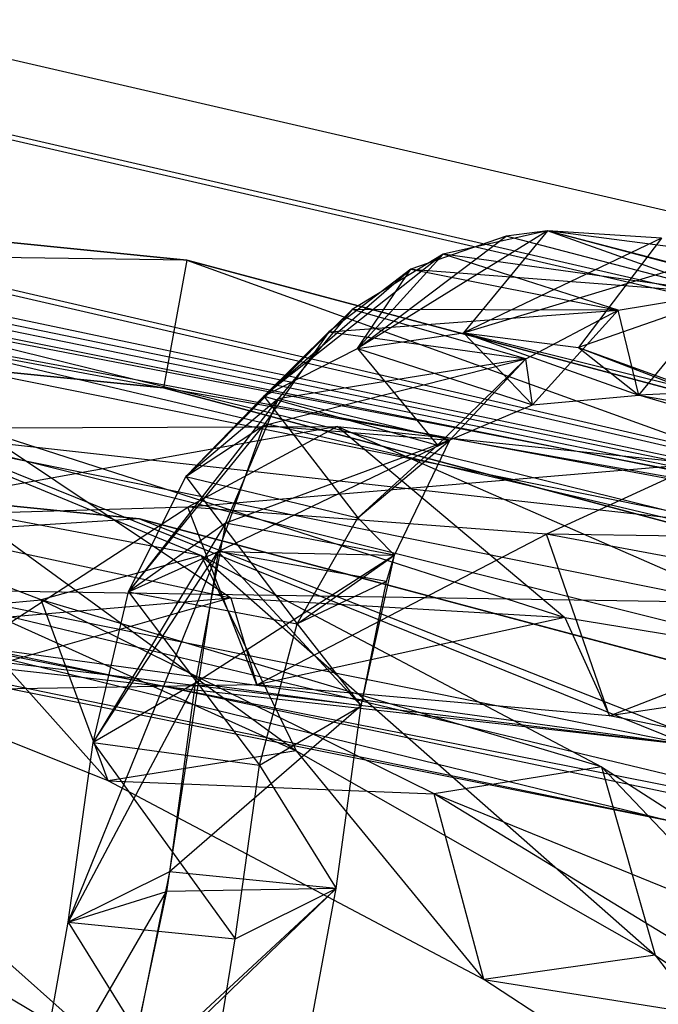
# Model space of a CAD drawing. Extents: x 5.4 to 34.8, y -14.7 to 14.7.
# Tile 230 of 251: x 22.5 to 23.4, y 13.1 to 14.6. Entities that reach past the tile are written whole.
import ezdxf

# ---------------------------------------------------------------- set-up
doc = ezdxf.new("R2010")
doc.units = 0
doc.header["$LTSCALE"] = 2.54
doc.layers.get('0').update_dxf_attribs({"color": 13, "linetype": 'CONTINUOUS'})

# ---------------------------------------------------------------- blocks, each defined once
blk = doc.blocks.new('BOHO_S_PM_7777_STL')
at = {"color": 0}
for p, q in [((24.6748, 14.0123, 7.6533), (22.1724, 14.59, 7.6533)), ((24.6748, 14.0123, 7.6533), (22.1724, 14.59, 7.6533)), ((22.1557, 14.4708, 7.4533), (24.6376, 13.8978, 7.4533)), ((22.1557, 14.4708, 7.4533), (24.6376, 13.8978, 7.4533)), ((22.1567, 14.4781, 7.8575), (24.6399, 13.9048, 7.8575)), ((22.1567, 14.4781, 7.8575), (24.6399, 13.9048, 7.8575)), ((22.7082, 14.2203, 10.1567), (20.3936, 14.451, 10.1567)), ((20.3936, 14.451, 9.9567), (22.6724, 14.0236, 9.9567)), ((20.3936, 14.451, 9.9567), (22.6724, 14.0236, 9.9567)), ((20.3936, 14.451, 9.9567), (22.7082, 14.2203, 9.9567)), ((20.3936, 14.451, 9.9567), (22.7082, 14.2203, 9.9567)), ((20.3936, 14.451, 9.9567), (22.7082, 14.2203, 10.1567)), ((20.3936, 14.451, 9.9567), (22.7082, 14.2203, 10.1567)), ((22.7082, 14.2203, 10.1567), (20.3936, 14.451, 10.1567)), ((23.2636, 14.2653, 7.485), (22.9712, 14.0839, 6.9447)), ((23.2636, 14.2653, 7.485), (22.9712, 14.0839, 6.9447)), ((23.2636, 14.2653, 7.485), (22.9712, 14.0839, 6.9447)), ((22.9712, 14.0839, 6.9447), (23.1997, 14.2572, 7.1896)), ((22.9712, 14.0839, 6.9447), (23.1997, 14.2572, 7.1896)), ((23.1997, 14.2572, 7.1896), (23.0531, 14.2062, 6.4594)), ((23.1997, 14.2572, 7.1896), (23.0531, 14.2062, 6.4594)), ((23.2636, 14.2653, 7.485), (23.1029, 14.2294, 6.7178)), ((23.2636, 14.2653, 7.485), (23.1029, 14.2294, 6.7178)), ((23.2636, 14.2653, 7.485), (23.1343, 14.1082, 7.7054)), ((23.2636, 14.2653, 7.485), (23.1343, 14.1082, 7.7054)), ((23.2636, 14.2653, 7.485), (23.1343, 14.1082, 7.7054)), ((23.2636, 14.2653, 7.485), (23.1997, 14.2572, 7.1896)), ((23.2636, 14.2653, 7.485), (23.1997, 14.2572, 7.1896)), ((23.5333, 14.1696, 7.5749), (23.1997, 14.2572, 7.1896)), ((23.5333, 14.1696, 7.5749), (23.1997, 14.2572, 7.1896)), ((23.4388, 14.2539, 8.2505), (23.2636, 14.2653, 7.485)), ((23.7087, 14.1497, 8.3299), (23.2636, 14.2653, 7.485)), ((23.4388, 14.2539, 8.2505), (23.2636, 14.2653, 7.485)), ((23.7087, 14.1497, 8.3299), (23.2636, 14.2653, 7.485)), ((23.5333, 14.1696, 7.5749), (23.2636, 14.2653, 7.485)), ((23.5333, 14.1696, 7.5749), (23.2636, 14.2653, 7.485)), ((23.5348, 14.2295, 8.6457), (23.2636, 14.2653, 7.485)), ((23.8048, 14.1212, 8.7192), (23.2636, 14.2653, 7.485)), ((23.5348, 14.2295, 8.6457), (23.2636, 14.2653, 7.485)), ((23.8048, 14.1212, 8.7192), (23.2636, 14.2653, 7.485)), ((23.5333, 14.1696, 7.5749), (23.2636, 14.2653, 7.485)), ((23.5333, 14.1696, 7.5749), (23.2636, 14.2653, 7.485)), ((22.7082, 14.2203, 10.1567), (20.3898, 14.2511, 10.1567)), ((20.3898, 14.2511, 10.1567), (22.6724, 14.0236, 10.1567)), ((22.7082, 14.2203, 10.1567), (20.3898, 14.2511, 10.1567)), ((22.6724, 14.0236, 10.1567), (20.3898, 14.2511, 9.9567)), ((20.3898, 14.2511, 9.9567), (22.6724, 14.0236, 9.9567)), ((22.6724, 14.0236, 10.1567), (20.3898, 14.2511, 9.9567)), ((20.3898, 14.2511, 10.1567), (22.6724, 14.0236, 10.1567)), ((20.3898, 14.2511, 9.9567), (22.6724, 14.0236, 9.9567)), ((22.1232, 14.2397, 7.4575), (24.5655, 13.6758, 7.4575)), ((22.1232, 14.2397, 7.4575), (24.5655, 13.6758, 7.4575)), ((24.5678, 13.6828, 7.8618), (22.1242, 14.247, 7.8618)), ((24.5678, 13.6828, 7.8618), (22.1242, 14.247, 7.8618)), ((23.4388, 14.2539, 8.2505), (23.1343, 14.1082, 7.7054)), ((23.4388, 14.2539, 8.2505), (23.1343, 14.1082, 7.7054)), ((23.4388, 14.2539, 8.2505), (23.3112, 14.0858, 8.4637)), ((23.4388, 14.2539, 8.2505), (23.3112, 14.0858, 8.4637)), ((23.1029, 14.2294, 6.7178), (22.8268, 14.011, 6.1841)), ((23.1029, 14.2294, 6.7178), (22.8268, 14.011, 6.1841)), ((23.1029, 14.2294, 6.7178), (22.9627, 14.1439, 5.952)), ((23.1029, 14.2294, 6.7178), (22.9627, 14.1439, 5.952)), ((23.1029, 14.2294, 6.7178), (22.9712, 14.0839, 6.9447)), ((23.1029, 14.2294, 6.7178), (22.9712, 14.0839, 6.9447)), ((23.5333, 14.1696, 7.5749), (23.1029, 14.2294, 6.7178)), ((23.5333, 14.1696, 7.5749), (23.1029, 14.2294, 6.7178)), ((23.372, 14.143, 6.8186), (23.1029, 14.2294, 6.7178)), ((23.372, 14.143, 6.8186), (23.1029, 14.2294, 6.7178)), ((23.1343, 14.1082, 7.7054), (23.5348, 14.2295, 8.6457)), ((23.1343, 14.1082, 7.7054), (23.5348, 14.2295, 8.6457)), ((22.7082, 14.2203, 10.1567), (22.6724, 14.0236, 10.1567)), ((22.7082, 14.2203, 10.1567), (22.6724, 14.0236, 10.1567)), ((22.7082, 14.2203, 9.9567), (22.6724, 14.0236, 9.9567)), ((22.7082, 14.2203, 9.9567), (22.6724, 14.0236, 9.9567)), ((24.9558, 13.6213, 10.1567), (22.7082, 14.2203, 10.1567)), ((22.7082, 14.2203, 9.9567), (24.8889, 13.4328, 9.9567)), ((22.7082, 14.2203, 9.9567), (24.8889, 13.4328, 9.9567)), ((22.7082, 14.2203, 9.9567), (24.9558, 13.6213, 9.9567)), ((22.7082, 14.2203, 9.9567), (24.9558, 13.6213, 9.9567)), ((22.7082, 14.2203, 9.9567), (24.9558, 13.6213, 10.1567)), ((22.7082, 14.2203, 9.9567), (24.9558, 13.6213, 10.1567)), ((22.7082, 14.2203, 9.9567), (22.7082, 14.2203, 10.1567)), ((24.9558, 13.6213, 10.1567), (22.7082, 14.2203, 10.1567)), ((22.7082, 14.2203, 9.9567), (22.7082, 14.2203, 10.1567)), ((22.8268, 14.011, 6.1841), (23.0531, 14.2062, 6.4594)), ((22.8268, 14.011, 6.1841), (23.0531, 14.2062, 6.4594)), ((23.0531, 14.2062, 6.4594), (22.9268, 14.1097, 5.7317)), ((23.0531, 14.2062, 6.4594), (22.9268, 14.1097, 5.7317)), ((22.9712, 14.0839, 6.9447), (23.0531, 14.2062, 6.4594)), ((22.9712, 14.0839, 6.9447), (23.0531, 14.2062, 6.4594)), ((23.0531, 14.2062, 6.4594), (23.372, 14.143, 6.8186)), ((23.0531, 14.2062, 6.4594), (23.372, 14.143, 6.8186)), ((23.0531, 14.2062, 6.4594), (23.5333, 14.1696, 7.5749)), ((23.0531, 14.2062, 6.4594), (23.5333, 14.1696, 7.5749)), ((23.6272, 14.1956, 9.0108), (23.3112, 14.0858, 8.4637)), ((23.6272, 14.1956, 9.0108), (23.3112, 14.0858, 8.4637)), ((24.5678, 13.6828, 7.8618), (22.1588, 14.1905, 7.7769)), ((24.5678, 13.6828, 7.8618), (22.1588, 14.1905, 7.7769)), ((22.1762, 14.1655, 7.5767), (24.5655, 13.6758, 7.4575)), ((22.1762, 14.1655, 7.5767), (24.5655, 13.6758, 7.4575)), ((22.1866, 14.173, 7.7547), (24.5678, 13.6828, 7.8618)), ((22.1866, 14.173, 7.7547), (24.5678, 13.6828, 7.8618)), ((23.372, 14.143, 6.8186), (23.5333, 14.1696, 7.5749)), ((23.372, 14.143, 6.8186), (23.5333, 14.1696, 7.5749)), ((23.372, 14.143, 6.8186), (23.5333, 14.1696, 7.5749)), ((23.4041, 14.0125, 7.7953), (23.5333, 14.1696, 7.5749)), ((23.4041, 14.0125, 7.7953), (23.5333, 14.1696, 7.5749)), ((23.4041, 14.0125, 7.7953), (23.5333, 14.1696, 7.5749)), ((22.2027, 14.1468, 7.6033), (24.5655, 13.6758, 7.4575)), ((22.2027, 14.1468, 7.6033), (24.5655, 13.6758, 7.4575)), ((24.5306, 13.5684, 7.6618), (22.2189, 14.1367, 7.703)), ((22.2189, 14.1367, 7.703), (24.5678, 13.6828, 7.8618)), ((22.2189, 14.1367, 7.703), (24.5678, 13.6828, 7.8618)), ((24.5306, 13.5684, 7.6618), (22.2189, 14.1367, 7.703)), ((22.9627, 14.1439, 5.952), (22.7071, 13.887, 5.4271)), ((22.9627, 14.1439, 5.952), (22.7071, 13.887, 5.4271)), ((22.9627, 14.1439, 5.952), (22.8268, 14.011, 6.1841)), ((22.9627, 14.1439, 5.952), (22.8268, 14.011, 6.1841)), ((22.9627, 14.1439, 5.952), (22.849, 14.0066, 5.1913)), ((22.9627, 14.1439, 5.952), (22.849, 14.0066, 5.1913)), ((22.9268, 14.1097, 5.7317), (23.372, 14.143, 6.8186)), ((22.9268, 14.1097, 5.7317), (23.372, 14.143, 6.8186)), ((23.372, 14.143, 6.8186), (22.9627, 14.1439, 5.952)), ((23.372, 14.143, 6.8186), (22.9627, 14.1439, 5.952)), ((23.23, 14.0682, 6.0653), (22.9627, 14.1439, 5.952)), ((23.23, 14.0682, 6.0653), (22.9627, 14.1439, 5.952)), ((23.23, 14.0682, 6.0653), (23.372, 14.143, 6.8186)), ((23.23, 14.0682, 6.0653), (23.372, 14.143, 6.8186)), ((23.23, 14.0682, 6.0653), (23.372, 14.143, 6.8186)), ((23.2403, 13.9975, 7.0455), (23.372, 14.143, 6.8186)), ((23.2403, 13.9975, 7.0455), (23.372, 14.143, 6.8186)), ((23.4041, 14.0125, 7.7953), (23.372, 14.143, 6.8186)), ((23.4041, 14.0125, 7.7953), (23.372, 14.143, 6.8186)), ((22.233, 14.1096, 7.6618), (24.5306, 13.5684, 7.6618)), ((24.5655, 13.6758, 7.4575), (22.233, 14.1096, 7.6618)), ((22.233, 14.1096, 7.6618), (24.5306, 13.5684, 7.6618)), ((24.5655, 13.6758, 7.4575), (22.233, 14.1096, 7.6618)), ((22.7071, 13.887, 5.4271), (22.9268, 14.1097, 5.7317)), ((22.7071, 13.887, 5.4271), (22.9268, 14.1097, 5.7317)), ((22.9268, 14.1097, 5.7317), (22.8262, 13.9656, 5.0094)), ((22.9268, 14.1097, 5.7317), (22.8262, 13.9656, 5.0094)), ((22.8268, 14.011, 6.1841), (22.9268, 14.1097, 5.7317)), ((22.8268, 14.011, 6.1841), (22.9268, 14.1097, 5.7317)), ((22.9268, 14.1097, 5.7317), (23.23, 14.0682, 6.0653)), ((22.9268, 14.1097, 5.7317), (23.23, 14.0682, 6.0653)), ((22.9712, 14.0839, 6.9447), (23.1343, 14.1082, 7.7054)), ((22.9712, 14.0839, 6.9447), (23.1343, 14.1082, 7.7054)), ((23.1343, 14.1082, 7.7054), (23.3112, 14.0858, 8.4637)), ((23.1343, 14.1082, 7.7054), (23.3112, 14.0858, 8.4637)), ((23.1343, 14.1082, 7.7054), (23.4041, 14.0125, 7.7953)), ((23.1343, 14.1082, 7.7054), (23.4041, 14.0125, 7.7953)), ((23.1343, 14.1082, 7.7054), (23.2403, 13.9975, 7.0455)), ((23.1343, 14.1082, 7.7054), (23.2403, 13.9975, 7.0455)), ((23.1343, 14.1082, 7.7054), (23.5014, 14.0168, 9.2164)), ((23.1343, 14.1082, 7.7054), (23.5014, 14.0168, 9.2164)), ((23.1343, 14.1082, 7.7054), (23.4041, 14.0125, 7.7953)), ((22.8268, 14.011, 6.1841), (22.9712, 14.0839, 6.9447)), ((22.8268, 14.011, 6.1841), (22.9712, 14.0839, 6.9447)), ((22.8268, 14.011, 6.1841), (22.9712, 14.0839, 6.9447)), ((22.9712, 14.0839, 6.9447), (23.2403, 13.9975, 7.0455)), ((22.9712, 14.0839, 6.9447), (23.2403, 13.9975, 7.0455)), ((22.9712, 14.0839, 6.9447), (23.0941, 13.9353, 6.2974)), ((22.9712, 14.0839, 6.9447), (23.0941, 13.9353, 6.2974)), ((23.3112, 14.0858, 8.4637), (23.5014, 14.0168, 9.2164)), ((23.3112, 14.0858, 8.4637), (23.5014, 14.0168, 9.2164)), ((23.3112, 14.0858, 8.4637), (23.5811, 13.9816, 8.5431)), ((23.3112, 14.0858, 8.4637), (23.5811, 13.9816, 8.5431)), ((23.3112, 14.0858, 8.4637), (23.4041, 14.0125, 7.7953)), ((23.3112, 14.0858, 8.4637), (23.4041, 14.0125, 7.7953)), ((23.5653, 13.8106, 12.1533), (22.3135, 14.0637, 12.1533)), ((23.5653, 13.8106, 12.1533), (22.3135, 14.0637, 12.1533)), ((22.8262, 13.9656, 5.0094), (23.23, 14.0682, 6.0653)), ((22.8262, 13.9656, 5.0094), (23.23, 14.0682, 6.0653)), ((23.23, 14.0682, 6.0653), (22.849, 14.0066, 5.1913)), ((23.23, 14.0682, 6.0653), (22.849, 14.0066, 5.1913)), ((23.0941, 13.9353, 6.2974), (23.23, 14.0682, 6.0653)), ((23.0941, 13.9353, 6.2974), (23.23, 14.0682, 6.0653)), ((23.1133, 13.9432, 5.3182), (23.23, 14.0682, 6.0653)), ((23.1133, 13.9432, 5.3182), (23.23, 14.0682, 6.0653)), ((23.1133, 13.9432, 5.3182), (23.23, 14.0682, 6.0653)), ((23.2403, 13.9975, 7.0455), (23.23, 14.0682, 6.0653)), ((23.2403, 13.9975, 7.0455), (23.23, 14.0682, 6.0653)), ((22.6357, 13.8221, 4.4547), (20.386, 14.0463, 4.4547)), ((20.386, 14.0463, 4.4547), (22.6357, 13.8221, 4.6547)), ((20.386, 14.0463, 4.4547), (22.6357, 13.8221, 4.6547)), ((20.386, 14.0463, 4.6547), (22.6357, 13.8221, 4.6547)), ((22.6357, 13.8221, 4.4547), (20.386, 14.0463, 4.4547)), ((20.386, 14.0463, 4.6547), (22.6357, 13.8221, 4.6547)), ((22.1195, 14.017, 12.0247), (22.8765, 13.4651, 12.7274)), ((22.1195, 14.017, 12.0247), (22.8765, 13.4651, 12.7274)), ((22.1195, 14.017, 12.0247), (22.7303, 13.7659, 12.7192)), ((22.1195, 14.017, 12.0247), (22.7303, 13.7659, 12.7192)), ((24.9558, 13.6213, 10.1567), (22.6724, 14.0236, 10.1567)), ((22.6724, 14.0236, 10.1567), (24.8889, 13.4328, 10.1567)), ((24.9558, 13.6213, 10.1567), (22.6724, 14.0236, 10.1567)), ((24.8889, 13.4328, 10.1567), (22.6724, 14.0236, 9.9567)), ((22.6724, 14.0236, 9.9567), (24.8889, 13.4328, 9.9567)), ((24.8889, 13.4328, 10.1567), (22.6724, 14.0236, 9.9567)), ((22.6724, 14.0236, 10.1567), (24.8889, 13.4328, 10.1567)), ((22.6724, 14.0236, 10.1567), (22.6724, 14.0236, 9.9567)), ((22.6724, 14.0236, 10.1567), (22.6724, 14.0236, 9.9567)), ((22.6724, 14.0236, 9.9567), (24.8889, 13.4328, 9.9567)), ((23.2403, 13.9975, 7.0455), (23.4041, 14.0125, 7.7953)), ((23.2403, 13.9975, 7.0455), (23.4041, 14.0125, 7.7953)), ((23.5014, 14.0168, 9.2164), (23.4041, 14.0125, 7.7953)), ((23.5014, 14.0168, 9.2164), (23.4041, 14.0125, 7.7953)), ((23.4041, 14.0125, 7.7953), (23.5811, 13.9816, 8.5431)), ((23.4041, 14.0125, 7.7953), (23.5811, 13.9816, 8.5431)), ((23.7714, 13.9047, 9.2842), (23.4041, 14.0125, 7.7953)), ((23.7714, 13.9047, 9.2842), (23.4041, 14.0125, 7.7953)), ((22.849, 14.0066, 5.1913), (22.6184, 13.7096, 4.6768)), ((22.849, 14.0066, 5.1913), (22.6184, 13.7096, 4.6768)), ((22.7071, 13.887, 5.4271), (22.8268, 14.011, 6.1841)), ((22.7071, 13.887, 5.4271), (22.8268, 14.011, 6.1841)), ((22.7071, 13.887, 5.4271), (22.8268, 14.011, 6.1841)), ((22.849, 14.0066, 5.1913), (22.7071, 13.887, 5.4271)), ((22.849, 14.0066, 5.1913), (22.7071, 13.887, 5.4271)), ((22.849, 14.0066, 5.1913), (22.768, 13.8152, 4.4391)), ((22.849, 14.0066, 5.1913), (22.768, 13.8152, 4.4391)), ((22.8268, 14.011, 6.1841), (23.0941, 13.9353, 6.2974)), ((22.8268, 14.011, 6.1841), (23.0941, 13.9353, 6.2974)), ((22.8268, 14.011, 6.1841), (22.9715, 13.8236, 5.554)), ((22.8268, 14.011, 6.1841), (22.9715, 13.8236, 5.554)), ((23.1133, 13.9432, 5.3182), (22.849, 14.0066, 5.1913)), ((23.1133, 13.9432, 5.3182), (22.849, 14.0066, 5.1913)), ((23.0941, 13.9353, 6.2974), (23.2403, 13.9975, 7.0455)), ((23.0941, 13.9353, 6.2974), (23.2403, 13.9975, 7.0455)), ((22.9405, 13.9641, 8.1653), (22.1588, 13.8234, 7.2098)), ((22.9405, 13.9641, 8.1653), (22.1588, 13.8234, 7.2098)), ((23.5653, 13.8106, 12.1533), (22.2961, 13.952, 12.3575)), ((22.2961, 13.952, 12.3575), (24.7524, 13.3396, 12.3575)), ((23.5653, 13.8106, 12.1533), (22.2961, 13.952, 12.3575)), ((22.2961, 13.952, 12.3575), (23.4815, 13.4745, 12.3618)), ((22.2961, 13.952, 12.3575), (24.7524, 13.3396, 12.3575)), ((22.2961, 13.952, 12.3575), (23.4815, 13.4745, 12.3618)), ((22.3843, 13.962, 7.3511), (22.9405, 13.9641, 8.1653)), ((22.3843, 13.962, 7.3511), (22.9405, 13.9641, 8.1653)), ((22.3843, 13.962, 7.3511), (22.776, 13.7006, 7.8345)), ((22.3843, 13.962, 7.3511), (22.776, 13.7006, 7.8345)), ((22.3843, 13.962, 7.3511), (23.2902, 13.6701, 8.5819)), ((22.3843, 13.962, 7.3511), (23.2902, 13.6701, 8.5819)), ((22.6184, 13.7096, 4.6768), (22.8262, 13.9656, 5.0094)), ((22.6184, 13.7096, 4.6768), (22.8262, 13.9656, 5.0094)), ((22.7071, 13.887, 5.4271), (22.8262, 13.9656, 5.0094)), ((22.7071, 13.887, 5.4271), (22.8262, 13.9656, 5.0094)), ((22.9405, 13.9641, 8.1653), (22.7099, 13.84, 8.0189)), ((22.9405, 13.9641, 8.1653), (22.7099, 13.84, 8.0189)), ((22.8262, 13.9656, 5.0094), (22.7568, 13.7719, 4.2956)), ((22.8262, 13.9656, 5.0094), (22.7568, 13.7719, 4.2956)), ((22.8262, 13.9656, 5.0094), (23.1133, 13.9432, 5.3182)), ((22.8262, 13.9656, 5.0094), (23.1133, 13.9432, 5.3182)), ((22.9405, 13.9641, 8.1653), (23.2902, 13.6701, 8.5819)), ((22.9405, 13.9641, 8.1653), (23.2902, 13.6701, 8.5819)), ((22.9405, 13.9641, 8.1653), (23.8032, 13.5867, 9.3192)), ((22.9405, 13.9641, 8.1653), (23.8032, 13.5867, 9.3192)), ((22.9405, 13.9641, 8.1653), (23.4975, 13.9068, 8.9712)), ((22.9405, 13.9641, 8.1653), (23.4975, 13.9068, 8.9712)), ((22.2949, 13.9447, 11.9533), (23.5362, 13.6938, 11.9533)), ((22.2949, 13.9447, 11.9533), (23.5362, 13.6938, 11.9533)), ((22.7568, 13.7719, 4.2956), (23.1133, 13.9432, 5.3182)), ((22.7568, 13.7719, 4.2956), (23.1133, 13.9432, 5.3182)), ((23.1133, 13.9432, 5.3182), (22.768, 13.8152, 4.4391)), ((23.1133, 13.9432, 5.3182), (22.768, 13.8152, 4.4391)), ((22.9715, 13.8236, 5.554), (23.1133, 13.9432, 5.3182)), ((22.9715, 13.8236, 5.554), (23.1133, 13.9432, 5.3182)), ((23.0279, 13.766, 4.5808), (23.1133, 13.9432, 5.3182)), ((23.0279, 13.766, 4.5808), (23.1133, 13.9432, 5.3182)), ((23.0279, 13.766, 4.5808), (23.1133, 13.9432, 5.3182)), ((23.0941, 13.9353, 6.2974), (23.1133, 13.9432, 5.3182)), ((23.0941, 13.9353, 6.2974), (23.1133, 13.9432, 5.3182)), ((22.4842, 13.6977, 12.5618), (21.8846, 13.924, 11.863)), ((22.7303, 13.7659, 12.7192), (21.8846, 13.924, 11.863)), ((22.4842, 13.6977, 12.5618), (21.8846, 13.924, 11.863)), ((22.7303, 13.7659, 12.7192), (21.8846, 13.924, 11.863)), ((22.9715, 13.8236, 5.554), (23.0941, 13.9353, 6.2974)), ((22.9715, 13.8236, 5.554), (23.0941, 13.9353, 6.2974)), ((23.4975, 13.9068, 8.9712), (22.7099, 13.84, 8.0189)), ((23.4975, 13.9068, 8.9712), (22.7099, 13.84, 8.0189)), ((23.4975, 13.9068, 8.9712), (23.262, 13.7985, 8.8201)), ((23.4975, 13.9068, 8.9712), (23.262, 13.7985, 8.8201)), ((21.8316, 13.9034, 6.5329), (22.776, 13.7006, 7.8345)), ((21.8316, 13.9034, 6.5329), (22.776, 13.7006, 7.8345)), ((22.6184, 13.7096, 4.6768), (22.7071, 13.887, 5.4271)), ((22.6184, 13.7096, 4.6768), (22.7071, 13.887, 5.4271)), ((22.6184, 13.7096, 4.6768), (22.7071, 13.887, 5.4271)), ((22.7071, 13.887, 5.4271), (22.9715, 13.8236, 5.554)), ((22.7071, 13.887, 5.4271), (22.9715, 13.8236, 5.554)), ((22.7071, 13.887, 5.4271), (22.8783, 13.6604, 4.8185)), ((22.7071, 13.887, 5.4271), (22.8783, 13.6604, 4.8185)), ((22.7099, 13.84, 8.0189), (22.1588, 13.8234, 7.2098)), ((22.7099, 13.84, 8.0189), (22.1588, 13.8234, 7.2098)), ((22.2738, 13.5573, 7.2874), (22.7099, 13.84, 8.0189)), ((22.2738, 13.5573, 7.2874), (22.7099, 13.84, 8.0189)), ((22.8164, 13.5669, 8.0828), (22.7099, 13.84, 8.0189)), ((22.8164, 13.5669, 8.0828), (22.7099, 13.84, 8.0189)), ((23.262, 13.7985, 8.8201), (22.7099, 13.84, 8.0189)), ((23.262, 13.7985, 8.8201), (22.7099, 13.84, 8.0189)), ((22.6357, 13.8221, 4.4547), (21.6707, 13.7619, 4.4547)), ((22.6357, 13.8221, 4.4547), (21.6707, 13.7619, 4.4547)), ((22.6357, 13.8221, 4.6547), (21.6707, 13.7619, 4.6547)), ((22.6357, 13.8221, 4.6547), (21.6707, 13.7619, 4.6547)), ((22.768, 13.8152, 4.4391), (22.5645, 13.478, 3.9392)), ((22.768, 13.8152, 4.4391), (22.5645, 13.478, 3.9392)), ((22.768, 13.8152, 4.4391), (22.6184, 13.7096, 4.6768)), ((22.768, 13.8152, 4.4391), (22.6184, 13.7096, 4.6768)), ((24.8204, 13.2398, 4.4547), (22.6357, 13.8221, 4.4547)), ((22.6357, 13.8221, 4.4547), (24.8204, 13.2398, 4.6547)), ((22.6357, 13.8221, 4.4547), (24.8204, 13.2398, 4.6547)), ((22.6357, 13.8221, 4.4547), (22.6357, 13.8221, 4.6547)), ((22.6357, 13.8221, 4.6547), (24.8204, 13.2398, 4.6547)), ((22.6357, 13.8221, 4.4547), (22.6357, 13.8221, 4.6547)), ((22.6357, 13.8221, 4.4547), (23.9147, 13.3193, 4.4547)), ((22.6357, 13.8221, 4.4547), (23.9147, 13.3193, 4.4547)), ((24.8204, 13.2398, 4.4547), (22.6357, 13.8221, 4.4547)), ((22.6357, 13.8221, 4.6547), (24.8204, 13.2398, 4.6547)), ((22.6357, 13.8221, 4.6547), (23.9147, 13.3193, 4.6547)), ((22.6357, 13.8221, 4.6547), (23.9147, 13.3193, 4.6547)), ((22.768, 13.8152, 4.4391), (22.7211, 13.5693, 3.6999)), ((22.768, 13.8152, 4.4391), (22.7211, 13.5693, 3.6999)), ((23.0279, 13.766, 4.5808), (22.768, 13.8152, 4.4391)), ((23.0279, 13.766, 4.5808), (22.768, 13.8152, 4.4391)), ((22.8783, 13.6604, 4.8185), (22.9715, 13.8236, 5.554)), ((22.8783, 13.6604, 4.8185), (22.9715, 13.8236, 5.554)), ((22.9715, 13.8236, 5.554), (23.0279, 13.766, 4.5808)), ((22.9715, 13.8236, 5.554), (23.0279, 13.766, 4.5808)), ((22.8164, 13.5669, 8.0828), (23.262, 13.7985, 8.8201)), ((22.8164, 13.5669, 8.0828), (23.262, 13.7985, 8.8201)), ((23.359, 13.5189, 8.8692), (23.262, 13.7985, 8.8201)), ((23.359, 13.5189, 8.8692), (23.262, 13.7985, 8.8201)), ((23.8125, 13.6961, 9.6093), (23.262, 13.7985, 8.8201)), ((24.0526, 13.787, 9.7644), (23.262, 13.7985, 8.8201)), ((23.8125, 13.6961, 9.6093), (23.262, 13.7985, 8.8201)), ((24.0526, 13.787, 9.7644), (23.262, 13.7985, 8.8201)), ((22.5259, 13.2014, 3.2236), (22.7568, 13.7719, 4.2956)), ((22.5259, 13.2014, 3.2236), (22.7568, 13.7719, 4.2956)), ((22.5645, 13.478, 3.9392), (22.7568, 13.7719, 4.2956)), ((22.5645, 13.478, 3.9392), (22.7568, 13.7719, 4.2956)), ((22.6184, 13.7096, 4.6768), (22.7568, 13.7719, 4.2956)), ((22.6184, 13.7096, 4.6768), (22.7568, 13.7719, 4.2956)), ((22.7568, 13.7719, 4.2956), (22.6816, 13.2788, 2.9788)), ((22.7568, 13.7719, 4.2956), (22.6816, 13.2788, 2.9788)), ((23.0155, 13.7257, 4.4402), (22.7568, 13.7719, 4.2956)), ((22.7568, 13.7719, 4.2956), (23.0279, 13.766, 4.5808)), ((23.0155, 13.7257, 4.4402), (22.7568, 13.7719, 4.2956)), ((22.9767, 13.5345, 3.8537), (22.7568, 13.7719, 4.2956)), ((22.9767, 13.5345, 3.8537), (22.7568, 13.7719, 4.2956)), ((22.7568, 13.7719, 4.2956), (23.0279, 13.766, 4.5808)), ((23.9147, 13.3193, 4.4547), (21.6707, 13.7619, 4.4547)), ((23.9147, 13.3193, 4.6547), (21.6707, 13.7619, 4.4547)), ((23.9147, 13.3193, 4.4547), (21.6707, 13.7619, 4.4547)), ((23.9147, 13.3193, 4.6547), (21.6707, 13.7619, 4.4547)), ((23.9147, 13.3193, 4.6547), (21.6707, 13.7619, 4.6547)), ((23.9147, 13.3193, 4.6547), (21.6707, 13.7619, 4.6547)), ((22.7303, 13.7659, 12.7192), (22.4842, 13.6977, 12.5618)), ((22.7303, 13.7659, 12.7192), (22.4842, 13.6977, 12.5618)), ((23.0279, 13.766, 4.5808), (22.7211, 13.5693, 3.6999)), ((23.0279, 13.766, 4.5808), (22.7211, 13.5693, 3.6999)), ((22.7303, 13.7659, 12.7192), (22.8765, 13.4651, 12.7274)), ((22.7303, 13.7659, 12.7192), (22.8765, 13.4651, 12.7274)), ((22.7303, 13.7659, 12.7192), (23.4293, 13.151, 13.3333)), ((22.7303, 13.7659, 12.7192), (23.4293, 13.151, 13.3333)), ((22.7303, 13.7659, 12.7192), (23.3464, 13.4408, 13.3773)), ((22.7303, 13.7659, 12.7192), (23.3464, 13.4408, 13.3773)), ((22.8783, 13.6604, 4.8185), (23.0279, 13.766, 4.5808)), ((22.8783, 13.6604, 4.8185), (23.0279, 13.766, 4.5808)), ((22.8783, 13.6604, 4.8185), (23.0279, 13.766, 4.5808)), ((22.9767, 13.5345, 3.8537), (23.0279, 13.766, 4.5808)), ((22.9767, 13.5345, 3.8537), (23.0279, 13.766, 4.5808)), ((23.0155, 13.7257, 4.4402), (23.0279, 13.766, 4.5808)), ((23.0155, 13.7257, 4.4402), (23.0279, 13.766, 4.5808)), ((23.0155, 13.7257, 4.4402), (22.8783, 13.6604, 4.8185)), ((23.0155, 13.7257, 4.4402), (22.8783, 13.6604, 4.8185)), ((22.9767, 13.5345, 3.8537), (23.0155, 13.7257, 4.4402)), ((22.9767, 13.5345, 3.8537), (23.0155, 13.7257, 4.4402)), ((22.259, 13.7141, 11.9575), (24.4313, 13.1937, 11.9575)), ((22.259, 13.7141, 11.9575), (24.4313, 13.1937, 11.9575)), ((22.259, 13.7141, 11.9575), (23.5362, 13.6938, 11.9533)), ((22.259, 13.7141, 11.9575), (23.5362, 13.6938, 11.9533)), ((23.4815, 13.4745, 12.3618), (22.2601, 13.7214, 12.3618)), ((23.4815, 13.4745, 12.3618), (22.2601, 13.7214, 12.3618)), ((22.3231, 13.7148, 12.0944), (22.5872, 13.4188, 12.5216)), ((22.3231, 13.7148, 12.0944), (22.5872, 13.4188, 12.5216)), ((22.3231, 13.7148, 12.0944), (22.8765, 13.4651, 12.7274)), ((22.3231, 13.7148, 12.0944), (22.8765, 13.4651, 12.7274)), ((22.5645, 13.478, 3.9392), (22.6184, 13.7096, 4.6768)), ((22.5645, 13.478, 3.9392), (22.6184, 13.7096, 4.6768)), ((22.5645, 13.478, 3.9392), (22.6184, 13.7096, 4.6768)), ((22.6184, 13.7096, 4.6768), (22.8783, 13.6604, 4.8185)), ((22.6184, 13.7096, 4.6768), (22.8783, 13.6604, 4.8185)), ((22.6184, 13.7096, 4.6768), (22.8201, 13.4433, 4.093)), ((22.6184, 13.7096, 4.6768), (22.8201, 13.4433, 4.093)), ((21.7535, 13.6123, 6.324), (22.776, 13.7006, 7.8345)), ((21.7535, 13.6123, 6.324), (22.776, 13.7006, 7.8345)), ((22.0086, 13.6519, 11.8393), (22.4842, 13.6977, 12.5618)), ((22.0086, 13.6519, 11.8393), (22.4842, 13.6977, 12.5618)), ((22.776, 13.7006, 7.8345), (22.2738, 13.5573, 7.2874)), ((22.776, 13.7006, 7.8345), (22.2738, 13.5573, 7.2874)), ((22.5872, 13.4188, 12.5216), (22.4842, 13.6977, 12.5618)), ((22.5872, 13.4188, 12.5216), (22.4842, 13.6977, 12.5618)), ((23.0893, 13.3989, 13.2284), (22.4842, 13.6977, 12.5618)), ((23.3464, 13.4408, 13.3773), (22.4842, 13.6977, 12.5618)), ((23.0893, 13.3989, 13.2284), (22.4842, 13.6977, 12.5618)), ((23.3464, 13.4408, 13.3773), (22.4842, 13.6977, 12.5618)), ((22.776, 13.7006, 7.8345), (22.8164, 13.5669, 8.0828)), ((22.776, 13.7006, 7.8345), (22.8164, 13.5669, 8.0828)), ((22.776, 13.7006, 7.8345), (23.2902, 13.6701, 8.5819)), ((22.776, 13.7006, 7.8345), (23.2902, 13.6701, 8.5819)), ((23.359, 13.5189, 8.8692), (23.8125, 13.6961, 9.6093)), ((23.359, 13.5189, 8.8692), (23.8125, 13.6961, 9.6093)), ((24.4313, 13.1937, 11.9575), (22.1798, 13.6681, 12.0614)), ((22.1798, 13.6681, 12.0614), (23.4524, 13.3577, 12.1618)), ((22.1798, 13.6681, 12.0614), (23.4524, 13.3577, 12.1618)), ((24.4313, 13.1937, 11.9575), (22.1798, 13.6681, 12.0614)), ((23.2902, 13.6701, 8.5819), (22.8164, 13.5669, 8.0828)), ((23.2902, 13.6701, 8.5819), (22.8164, 13.5669, 8.0828)), ((23.2902, 13.6701, 8.5819), (23.359, 13.5189, 8.8692)), ((23.2902, 13.6701, 8.5819), (23.359, 13.5189, 8.8692)), ((23.2902, 13.6701, 8.5819), (23.8032, 13.5867, 9.3192)), ((23.2902, 13.6701, 8.5819), (23.8032, 13.5867, 9.3192)), ((22.5872, 13.4188, 12.5216), (22.0086, 13.6519, 11.8393)), ((22.5872, 13.4188, 12.5216), (22.0086, 13.6519, 11.8393)), ((22.1548, 13.6569, 12.2295), (23.4815, 13.4745, 12.3618)), ((22.1548, 13.6569, 12.2295), (23.4815, 13.4745, 12.3618)), ((22.8201, 13.4433, 4.093), (22.8783, 13.6604, 4.8185)), ((22.8201, 13.4433, 4.093), (22.8783, 13.6604, 4.8185)), ((22.8783, 13.6604, 4.8185), (22.9767, 13.5345, 3.8537)), ((22.8783, 13.6604, 4.8185), (22.9767, 13.5345, 3.8537)), ((22.8783, 13.6604, 4.8185), (22.9767, 13.5345, 3.8537)), ((22.1738, 13.6319, 12.1931), (23.4815, 13.4745, 12.3618)), ((22.1738, 13.6319, 12.1931), (23.4815, 13.4745, 12.3618)), ((23.4524, 13.3577, 12.1618), (22.1797, 13.619, 12.1733)), ((22.1797, 13.619, 12.1733), (23.4815, 13.4745, 12.3618)), ((22.1797, 13.619, 12.1733), (23.4815, 13.4745, 12.3618)), ((23.4524, 13.3577, 12.1618), (22.1797, 13.619, 12.1733)), ((22.1821, 13.6116, 12.1618), (23.4524, 13.3577, 12.1618)), ((22.1821, 13.6116, 12.1618), (23.4524, 13.3577, 12.1618)), ((23.8032, 13.5867, 9.3192), (23.359, 13.5189, 8.8692)), ((23.8032, 13.5867, 9.3192), (23.359, 13.5189, 8.8692)), ((22.8164, 13.5669, 8.0828), (22.2738, 13.5573, 7.2874)), ((22.8164, 13.5669, 8.0828), (22.2738, 13.5573, 7.2874)), ((22.7211, 13.5693, 3.6999), (22.5259, 13.2014, 3.2236)), ((22.7211, 13.5693, 3.6999), (22.5259, 13.2014, 3.2236)), ((22.7211, 13.5693, 3.6999), (22.5645, 13.478, 3.9392)), ((22.7211, 13.5693, 3.6999), (22.5645, 13.478, 3.9392)), ((22.7211, 13.5693, 3.6999), (22.6816, 13.2788, 2.9788)), ((22.7211, 13.5693, 3.6999), (22.6816, 13.2788, 2.9788)), ((22.9767, 13.5345, 3.8537), (22.7211, 13.5693, 3.6999)), ((22.9767, 13.5345, 3.8537), (22.7211, 13.5693, 3.6999)), ((23.359, 13.5189, 8.8692), (22.8164, 13.5669, 8.0828)), ((23.359, 13.5189, 8.8692), (22.8164, 13.5669, 8.0828)), ((22.9767, 13.5345, 3.8537), (22.6816, 13.2788, 2.9788)), ((22.9767, 13.5345, 3.8537), (22.6816, 13.2788, 2.9788)), ((22.9767, 13.5345, 3.8537), (22.6816, 13.2788, 2.9788)), ((22.8201, 13.4433, 4.093), (22.9767, 13.5345, 3.8537)), ((22.8201, 13.4433, 4.093), (22.9767, 13.5345, 3.8537)), ((22.9383, 13.2533, 3.1333), (22.9767, 13.5345, 3.8537)), ((22.9383, 13.2533, 3.1333), (22.9767, 13.5345, 3.8537)), ((23.8992, 13.4108, 9.6423), (23.359, 13.5189, 8.8692)), ((23.8992, 13.4108, 9.6423), (23.359, 13.5189, 8.8692)), ((22.5259, 13.2014, 3.2236), (22.5645, 13.478, 3.9392)), ((22.5259, 13.2014, 3.2236), (22.5645, 13.478, 3.9392)), ((22.5259, 13.2014, 3.2236), (22.5645, 13.478, 3.9392)), ((22.5645, 13.478, 3.9392), (22.8201, 13.4433, 4.093)), ((22.5645, 13.478, 3.9392), (22.8201, 13.4433, 4.093)), ((22.5645, 13.478, 3.9392), (22.7826, 13.1759, 3.3782)), ((22.5645, 13.478, 3.9392), (22.7826, 13.1759, 3.3782)), ((22.8765, 13.4651, 12.7274), (22.5872, 13.4188, 12.5216)), ((22.8765, 13.4651, 12.7274), (22.5872, 13.4188, 12.5216)), ((22.8765, 13.4651, 12.7274), (23.1655, 13.1132, 13.1771)), ((22.8765, 13.4651, 12.7274), (23.1655, 13.1132, 13.1771)), ((22.8765, 13.4651, 12.7274), (23.4293, 13.151, 13.3333)), ((22.8765, 13.4651, 12.7274), (23.4293, 13.151, 13.3333)), ((22.7826, 13.1759, 3.3782), (22.8201, 13.4433, 4.093)), ((22.7826, 13.1759, 3.3782), (22.8201, 13.4433, 4.093)), ((22.8201, 13.4433, 4.093), (22.9383, 13.2533, 3.1333)), ((22.8201, 13.4433, 4.093), (22.9383, 13.2533, 3.1333)), ((23.3464, 13.4408, 13.3773), (23.0893, 13.3989, 13.2284)), ((23.3464, 13.4408, 13.3773), (23.0893, 13.3989, 13.2284)), ((23.3464, 13.4408, 13.3773), (23.4293, 13.151, 13.3333)), ((23.3464, 13.4408, 13.3773), (23.4293, 13.151, 13.3333)), ((23.3464, 13.4408, 13.3773), (23.9775, 12.7772, 13.9135)), ((23.3464, 13.4408, 13.3773), (23.9775, 12.7772, 13.9135)), ((23.3464, 13.4408, 13.3773), (23.9587, 13.0458, 14.0031)), ((23.3464, 13.4408, 13.3773), (23.9587, 13.0458, 14.0031)), ((23.1655, 13.1132, 13.1771), (22.5872, 13.4188, 12.5216)), ((22.5872, 13.4188, 12.5216), (23.0893, 13.3989, 13.2284)), ((22.5872, 13.4188, 12.5216), (23.0893, 13.3989, 13.2284)), ((23.1655, 13.1132, 13.1771), (22.5872, 13.4188, 12.5216)), ((23.1655, 13.1132, 13.1771), (23.0893, 13.3989, 13.2284)), ((23.1655, 13.1132, 13.1771), (23.0893, 13.3989, 13.2284)), ((23.6931, 13.03, 13.8644), (23.0893, 13.3989, 13.2284)), ((23.9587, 13.0458, 14.0031), (23.0893, 13.3989, 13.2284)), ((23.6931, 13.03, 13.8644), (23.0893, 13.3989, 13.2284)), ((23.9587, 13.0458, 14.0031), (23.0893, 13.3989, 13.2284)), ((21.9927, 13.3477, 13.9285), (22.6121, 12.981, 14.3964)), ((21.9927, 13.3477, 13.9285), (22.6121, 12.981, 14.3964)), ((22.2815, 13.2742, 13.8942), (22.6121, 12.981, 14.3964)), ((22.2815, 13.2742, 13.8942), (22.6121, 12.981, 14.3964)), ((22.6816, 13.2788, 2.9788), (22.5259, 13.2014, 3.2236)), ((22.6816, 13.2788, 2.9788), (22.5259, 13.2014, 3.2236)), ((22.6816, 13.2788, 2.9788), (22.5259, 13.2014, 3.2236)), ((22.6816, 13.2788, 2.9788), (22.5259, 13.2014, 3.2236)), ((22.6816, 13.2788, 2.9788), (22.6161, 12.955, 2.2784)), ((22.6816, 13.2788, 2.9788), (22.6161, 12.955, 2.2784)), ((22.6816, 13.2788, 2.9788), (22.6769, 13.2489, 2.9104)), ((22.6816, 13.2788, 2.9788), (22.6769, 13.2489, 2.9104)), ((22.9383, 13.2533, 3.1333), (22.6816, 13.2788, 2.9788)), ((22.9383, 13.2533, 3.1333), (22.6816, 13.2788, 2.9788)), ((22.9383, 13.2533, 3.1333), (22.6816, 13.2788, 2.9788)), ((22.4704, 12.8915, 2.5329), (22.6769, 13.2489, 2.9104)), ((22.4704, 12.8915, 2.5329), (22.6769, 13.2489, 2.9104)), ((22.5259, 13.2014, 3.2236), (22.6769, 13.2489, 2.9104)), ((22.5259, 13.2014, 3.2236), (22.6769, 13.2489, 2.9104)), ((22.6117, 12.9388, 2.2453), (22.9383, 13.2533, 3.1333)), ((22.6117, 12.9388, 2.2453), (22.9383, 13.2533, 3.1333)), ((22.6769, 13.2489, 2.9104), (22.6117, 12.9388, 2.2453)), ((22.6769, 13.2489, 2.9104), (22.6117, 12.9388, 2.2453)), ((22.9383, 13.2533, 3.1333), (22.6161, 12.955, 2.2784)), ((22.9383, 13.2533, 3.1333), (22.6161, 12.955, 2.2784)), ((22.9383, 13.2533, 3.1333), (22.6769, 13.2489, 2.9104)), ((22.9383, 13.2533, 3.1333), (22.6769, 13.2489, 2.9104)), ((22.7826, 13.1759, 3.3782), (22.9383, 13.2533, 3.1333)), ((22.7826, 13.1759, 3.3782), (22.9383, 13.2533, 3.1333)), ((22.8787, 12.9323, 2.4225), (22.9383, 13.2533, 3.1333)), ((22.8787, 12.9323, 2.4225), (22.9383, 13.2533, 3.1333)), ((22.8787, 12.9323, 2.4225), (22.9383, 13.2533, 3.1333)), ((22.4704, 12.8915, 2.5329), (22.5259, 13.2014, 3.2236)), ((22.4704, 12.8915, 2.5329), (22.5259, 13.2014, 3.2236)), ((22.4704, 12.8915, 2.5329), (22.5259, 13.2014, 3.2236)), ((22.5259, 13.2014, 3.2236), (22.7826, 13.1759, 3.3782)), ((22.5259, 13.2014, 3.2236), (22.7826, 13.1759, 3.3782)), ((22.5259, 13.2014, 3.2236), (22.733, 12.8688, 2.6769)), ((22.5259, 13.2014, 3.2236), (22.733, 12.8688, 2.6769)), ((22.733, 12.8688, 2.6769), (22.7826, 13.1759, 3.3782)), ((22.733, 12.8688, 2.6769), (22.7826, 13.1759, 3.3782)), ((23.4293, 13.151, 13.3333), (23.1655, 13.1132, 13.1771)), ((23.4293, 13.151, 13.3333), (23.1655, 13.1132, 13.1771)), ((23.4293, 13.151, 13.3333), (23.7411, 12.7398, 13.8053)), ((23.4293, 13.151, 13.3333), (23.7411, 12.7398, 13.8053)), ((23.4293, 13.151, 13.3333), (23.9775, 12.7772, 13.9135)), ((23.4293, 13.151, 13.3333), (23.9775, 12.7772, 13.9135)), ((23.7411, 12.7398, 13.8053), (23.1655, 13.1132, 13.1771)), ((23.1655, 13.1132, 13.1771), (23.6931, 13.03, 13.8644)), ((23.1655, 13.1132, 13.1771), (23.6931, 13.03, 13.8644)), ((23.7411, 12.7398, 13.8053), (23.1655, 13.1132, 13.1771))]:
    blk.add_line(p, q, dxfattribs=at)

msp = doc.modelspace()

# ---------------------------------------------------------------- block references
at = {"color": 0}
msp.add_blockref('BOHO_S_PM_7777_STL', (0, 0), dxfattribs=at)

doc.saveas('drawing.dxf')
